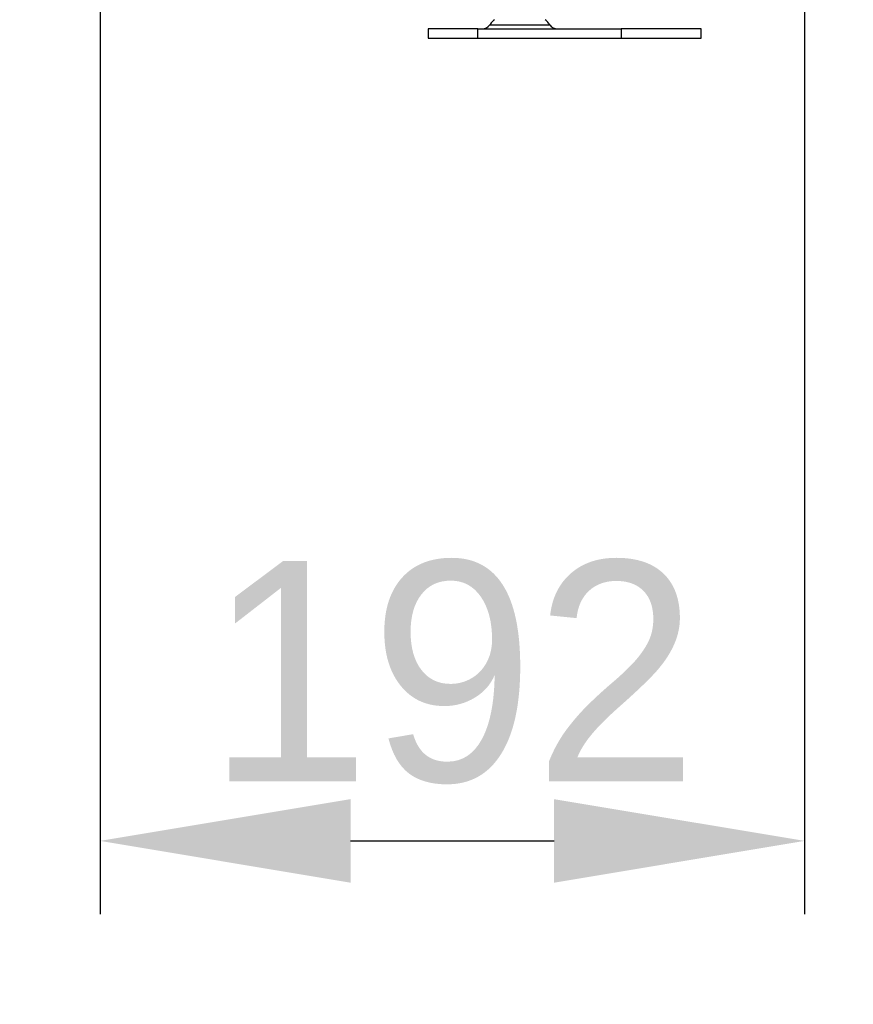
# Model space of a CAD drawing. Header units: millimetres. Extents: x 0 to 39025, y -31299 to 8400.
# Tile 191 of 209: x 17742 to 17969, y 1519 to 1788. Entities that reach past the tile are written whole.
import ezdxf

# ---------------------------------------------------------------- set-up
doc = ezdxf.new("R2010")
doc.units = ezdxf.units.MM
doc.header["$PDSIZE"] = -1
doc.layers.add('DIMENZIJE', color=4, linetype='Continuous')
doc.styles.add('SLDTEXTSTYLE6', font='txt')
doc.dimstyles.new('SLDDIMSTYLE0', dxfattribs={"dimtxt": 3, "dimasz": 3.414889, "dimexe": 0, "dimexo": 0.0625, "dimgap": 0.75, "dimtad": 1, "dimdec": 0, "dimlfac": 20, "dimrnd": 1e-09, "dimzin": 12, "dimdsep": 46, "dimtxsty": 'SLDTEXTSTYLE6', "dimsah": 1, "dimcen": 0.09, "dimadec": 0, "dimazin": 3, "dimtfac": 1, "dimtdec": 0, "dimtofl": 0, "dimtmove": 0, "dimatfit": 3, "dimfxl": 1, "dimfrac": 2, "dimtolj": 1, "dimtzin": 12, "dimarcsym": 0})

# ---------------------------------------------------------------- blocks, each defined once
blk = doc.blocks.new('Adapt 2 S (levo_prerez)')
at = {"linetype": 'Continuous'}
for p, q in [((629.16, 3.57), (645.54, 3.57)), ((612.35, 2.5), (612.35, 0)), ((625.94, 2.5), (612.35, 2.5)), ((612.35, 0), (625.94, 0)), ((625.94, 0), (625.94, 2.5)), ((625.94, 2.5), (664.98, 2.5)), ((625.94, 0), (664.98, 0)), ((664.98, 2.5), (664.98, 0)), ((686.82, 2.5), (664.98, 2.5)), ((664.98, 0), (686.82, 0)), ((686.82, 0), (686.82, 2.5))]:
    blk.add_line(p, q, dxfattribs=at)
for centre, start, end in [((627.11, 5), 270, 325.0151), ((647.59, 5), 214.9849, 270)]:
    blk.add_arc(centre, 2.5, start, end, dxfattribs=at)
for points, knots in [([(630.43, 5), (630.26, 4.85), (629.8, 4.45), (629.45, 3.95), (629.23, 3.62)], [0, 0, 0, 0, 0.359963, 1, 1, 1, 1]), ([(645.47, 3.63), (645.37, 3.78), (645.04, 4.29), (644.6, 4.71), (644.3, 5)], [0, 0, 0, 0, 0.3073774, 1, 1, 1, 1])]:
    blk.add_open_spline(points, degree=3, knots=knots, dxfattribs=at)
blk = doc.blocks.new('*D19')
at = {"layer": 'Defpoints', "color": 0, "transparency": 16777216}
for p in [(17772.79, 1941.39), (17741.9, 1800.68), (18192.78, 1800.68)]:
    blk.add_point(p, dxfattribs=at)
at = {"layer": 'DIMENZIJE', "color": 0, "lineweight": -2, "transparency": 16777216}
for p, q in [((18192.78, 2009.69), (18192.78, 2077.99)), ((17774.04, 1941.39), (18212.78, 1941.39)), ((18192.78, 1941.39), (18192.78, 1800.68)), ((17743.15, 1800.68), (18212.78, 1800.68)), ((18192.78, 1732.38), (18192.78, 1519.39))]:
    blk.add_line(p, q, dxfattribs=at)
at = {"layer": 'DIMENZIJE', "color": 0, "transparency": 16777216}
for points in [[(18181.4, 2009.69), (18204.16, 2009.69), (18192.78, 1941.39)], [(18181.4, 1732.38), (18204.16, 1732.38), (18192.78, 1800.68)]]:
    blk.add_solid(points, dxfattribs=at)
at = {"layer": 'DIMENZIJE', "color": 0, "transparency": 16777216, "insert": (18147.78, 1591.74), "char_height": 60, "attachment_point": 5, "rotation": 90, "style": 'SLDTEXTSTYLE6'}
blk.add_mtext('\\A1;141', dxfattribs=at)
blk = doc.blocks.new('*D212')
at = {"layer": 'Defpoints', "color": 0, "transparency": 16777216}
for p in [(17763.8, 1963.5), (17955.89, 1799.42), (17955.89, 1563.94)]:
    blk.add_point(p, dxfattribs=at)
at = {"layer": 'DIMENZIJE', "color": 0, "lineweight": -2, "transparency": 16777216}
for p, q in [((17763.8, 1962.25), (17763.8, 1543.94)), ((17955.89, 1798.17), (17955.89, 1543.94)), ((17832.09, 1563.94), (17887.6, 1563.94))]:
    blk.add_line(p, q, dxfattribs=at)
at = {"layer": 'DIMENZIJE', "color": 0, "transparency": 16777216}
for points in [[(17832.09, 1575.32), (17832.09, 1552.55), (17763.8, 1563.94)], [(17887.6, 1575.32), (17887.6, 1552.55), (17955.89, 1563.94)]]:
    blk.add_solid(points, dxfattribs=at)
at = {"layer": 'DIMENZIJE', "color": 0, "transparency": 16777216, "insert": (17859.85, 1609.79), "char_height": 60, "attachment_point": 5, "style": 'SLDTEXTSTYLE6'}
blk.add_mtext('\\A1;192', dxfattribs=at)

msp = doc.modelspace()

# ---------------------------------------------------------------- block references
at = {"color": 1}
msp.add_blockref('Adapt 2 S (levo_prerez)', (17240.89, 1782.81), dxfattribs=at)

# ---------------------------------------------------------------- dimensions: what is measured, and where the dimension line sits
at = {"layer": 'DIMENZIJE'}
dim = msp.add_linear_dim(base=(18192.78, 1800.68), p1=(17772.79, 1941.39), p2=(17741.9, 1800.68), angle=90, dimstyle='SLDDIMSTYLE0', override={"dimscale": 20, "dimexe": 1, "dimlfac": 1, "dimdle": 1, "dimtofl": 1}, dxfattribs=at)
dim.commit()
dim.dimension.update_dxf_attribs({"geometry": '*D19', "text_midpoint": (18147.78, 1591.74)})
dim = msp.add_linear_dim(base=(17955.89, 1563.94), p1=(17763.8, 1963.5), p2=(17955.89, 1799.42), dimstyle='SLDDIMSTYLE0', override={"dimscale": 20, "dimexe": 1, "dimlfac": 1, "dimdle": 1, "dimtofl": 1}, dxfattribs=at)
dim.commit()
dim.dimension.update_dxf_attribs({"geometry": '*D212', "text_midpoint": (17859.85, 1609.79)})

doc.saveas('drawing.dxf')
